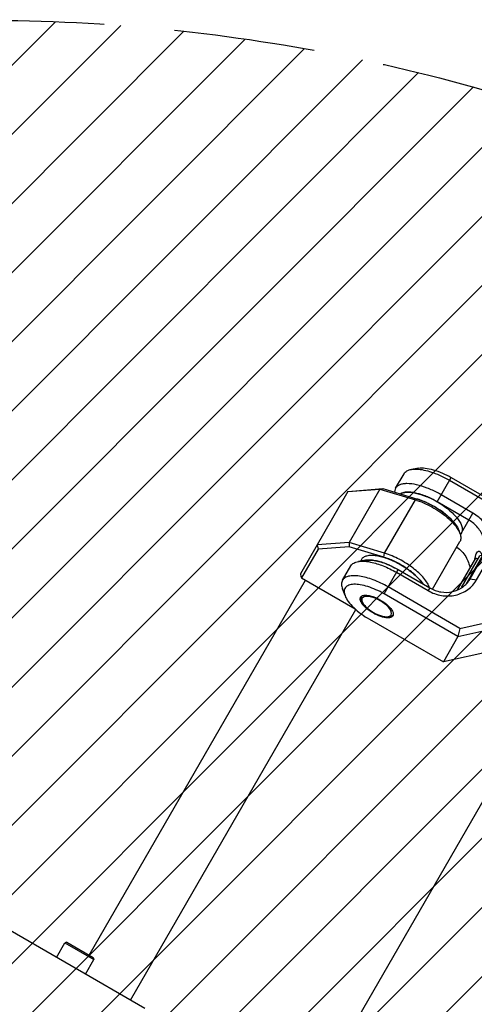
# Model space of a CAD drawing. Header units: millimetres. Extents: x 0 to 12710, y 0 to 5940.
# Tile 209 of 241: x 7307 to 7530, y 4941 to 5425. Entities that reach past the tile are written whole.
import ezdxf

# ---------------------------------------------------------------- set-up
doc = ezdxf.new("R2010")
doc.units = ezdxf.units.MM
doc.header["$LTSCALE"] = 231.275
doc.linetypes.add('PHANTOM', pattern=[0.8, 0.45, -0.05, 0.1, -0.05, 0.1, -0.05])
doc.layers.get('0').update_dxf_attribs({"linetype": 'CONTINUOUS'})
for name, color, linetype in [('2ND_ARM_V2_PITCH_ABL234', 7, 'CONTINUOUS'), ('_0219_COVER_TOP_PBL222', 7, 'CONTINUOUS'), ('A2200202_ABL236', 7, 'CONTINUOUS'), ('A2300201_ABL238', 7, 'CONTINUOUS'), ('CSHCS-BR-M4-10_203_PBL275', 7, 'CONTINUOUS'), ('DEFAULT_3', 7, 'PHANTOM'), ('FWSRM-D10-V4-E2-T2_5_PBL276', 7, 'CONTINUOUS'), ('M2200301_PBL284', 7, 'CONTINUOUS'), ('M2300101_PBL235', 7, 'CONTINUOUS'), ('M2300201_PBL239', 7, 'CONTINUOUS'), ('M2300301_PBL262', 7, 'CONTINUOUS'), ('M2300602_PBL307', 7, 'CONTINUOUS'), ('P9140503_BOLT_PBL261', 7, 'CONTINUOUS'), ('WFM_0608_06_2_PBL273', 7, 'CONTINUOUS'), ('WFM_0608_06_2_PBL274', 7, 'CONTINUOUS'), ('위_8_VBL209', 7, 'CONTINUOUS')]:
    doc.layers.add(name, color=color, linetype=linetype)

# ---------------------------------------------------------------- blocks, each defined once
blk = doc.blocks.new('_0219_COVER_TOP_PBL222', base_point=(1027.63, 1494.27))
at = {"layer": '_0219_COVER_TOP_PBL222', "color": 7}
blk.add_line((1019.39, 1646.27), (918.83, 1704.33), dxfattribs=at)
blk = doc.blocks.new('M2300101_PBL235', base_point=(1067.89, 1718.9))
at = {"layer": 'M2300101_PBL235', "color": 7}
for p, q in [((1060.49, 1731.46), (1061.87, 1733.84)), ((1064.24, 1734.74), (1063.09, 1734.55)), ((1069.59, 1733.22), (1081.71, 1726.22)), ((1069.33, 1732.77), (1081.1, 1725.98)), ((1073.15, 1727.39), (1067.96, 1730.39)), ((1072.49, 1726.25), (1067.3, 1729.25)), ((1081.71, 1726.22), (1081.1, 1725.98)), ((1083.3, 1718.97), (1081.1, 1725.98)), ((1084.16, 1718.45), (1081.71, 1726.22)), ((1051.79, 1716.38), (1053.16, 1718.76)), ((1055.53, 1719.66), (1054.38, 1719.47)), ((1072.7, 1716.6), (1074.53, 1719.78)), ((1073.76, 1716.45), (1075.6, 1719.63)), ((1083.3, 1718.97), (1078.18, 1710.1)), ((1083.3, 1718.97), (1084.16, 1718.45)), ((1060.62, 1717.69), (1065.82, 1714.69)), ((1060.88, 1718.14), (1066.08, 1715.14)), ((1084.16, 1718.45), (1076.26, 1704.77)), ((1052.19, 1713.88), (1051.78, 1714.97)), ((1070.71, 1707.17), (1058.59, 1714.17)), ((1071.01, 1708.51), (1059.25, 1715.31)), ((1056.19, 1710.01), (1068.31, 1703.01)), ((1071.01, 1708.51), (1078.18, 1710.1)), ((1078.66, 1708.93), (1078.18, 1710.1)), ((1070.71, 1707.17), (1078.66, 1708.93)), ((1071.01, 1708.51), (1070.71, 1707.17)), ((1070.71, 1707.17), (1068.31, 1703.01)), ((1076.26, 1704.77), (1068.31, 1703.01))]:
    blk.add_line(p, q, dxfattribs=at)
at = {"layer": 'M2300101_PBL235', "color": 2}
for p, q in [((1067.3, 1729.25), (1069.59, 1733.22)), ((1071.29, 1724.17), (1073.15, 1727.39)), ((1074.53, 1719.78), (1075.6, 1719.63)), ((1058.59, 1714.17), (1060.88, 1718.14)), ((1072.7, 1716.6), (1073.76, 1716.45)), ((1066.08, 1715.14), (1065.82, 1714.69))]:
    blk.add_line(p, q, dxfattribs=at)
at = {"layer": 'M2300101_PBL235', "color": 7}
for centre, radius, start, end in [((1061.99, 1729.37), 1.38, 117.869, 121.4436), ((1062.05, 1729.25), 1.51, 114.1746, 117.8617), ((1062.48, 1727.43), 3.39, 93.5348, 95.5441), ((1062.32, 1724.18), 6.65, 81.0841, 82.2191), ((1061.46, 1720.38), 10.54, 72.5592, 73.2238), ((1060.36, 1717.43), 13.7, 65.8607, 66.2113), ((1059.99, 1716.61), 14.59, 59.9588, 65.8304), ((1072.51, 1720.5), 2.11, 340.6817, 342.8933)]:
    blk.add_arc(centre, radius, start, end, dxfattribs=at)
for points, knots in [([(1064.24, 1734.74), (1064.59, 1734.8), (1065.42, 1734.79), (1067.26, 1734.39), (1068.66, 1733.75), (1069.59, 1733.22)], [0, 0, 0, 0, 0.192445, 0.431857, 1, 1, 1, 1]), ([(1061.87, 1733.84), (1061.98, 1734.03), (1062.35, 1734.37), (1062.83, 1734.51), (1063.09, 1734.55)], [0, 0, 0, 0, 0.451066, 1, 1, 1, 1]), ([(1063.09, 1734.55), (1063.17, 1734.57), (1063.54, 1734.61), (1063.91, 1734.61), (1064.2, 1734.58)], [0, 0, 0, 0, 0.228344, 1, 1, 1, 1]), ([(1064.2, 1734.58), (1065.03, 1734.51), (1066.82, 1734.04), (1068.48, 1733.26), (1069.33, 1732.77)], [0, 0, 0, 0, 0.458761, 1, 1, 1, 1]), ([(1065.67, 1731.49), (1065.09, 1731.71), (1064, 1732.06), (1062.65, 1732.25), (1061.74, 1732.19), (1061.2, 1732.05), (1060.77, 1731.82), (1060.56, 1731.59), (1060.49, 1731.46)], [0, 0, 0, 0, 0.338655, 0.62103, 0.737271, 0.836914, 0.922601, 1, 1, 1, 1]), ([(1060.49, 1731.46), (1060.47, 1731.42), (1060.37, 1731.22), (1060.33, 1730.99), (1060.33, 1730.82)], [0, 0, 0, 0, 0.241272, 1, 1, 1, 1]), ([(1062.15, 1730.8), (1062.08, 1730.8), (1061.84, 1730.76), (1061.6, 1730.7), (1061.44, 1730.63)], [0, 0, 0, 0, 0.273183, 1, 1, 1, 1]), ([(1063.22, 1730.77), (1063.14, 1730.78), (1062.82, 1730.82), (1062.5, 1730.83), (1062.27, 1730.81)], [0, 0, 0, 0, 0.268608, 1, 1, 1, 1]), ([(1064.5, 1730.48), (1064.4, 1730.51), (1064.02, 1730.62), (1063.64, 1730.7), (1063.35, 1730.75)], [0, 0, 0, 0, 0.262648, 1, 1, 1, 1]), ([(1065.89, 1729.96), (1065.78, 1730.01), (1065.37, 1730.19), (1064.94, 1730.34), (1064.62, 1730.44)], [0, 0, 0, 0, 0.257366, 1, 1, 1, 1]), ([(1067.96, 1730.39), (1067.77, 1730.5), (1067.03, 1730.9), (1066.26, 1731.26), (1065.67, 1731.49)], [0, 0, 0, 0, 0.254229, 1, 1, 1, 1]), ([(1075.6, 1719.63), (1075.96, 1720.25), (1076.41, 1721.68), (1076.15, 1723.94), (1075.03, 1725.98), (1073.83, 1727), (1073.15, 1727.39)], [0, 0, 0, 0, 0.239879, 0.485783, 0.74001, 1, 1, 1, 1]), ([(1074.53, 1719.78), (1074.83, 1720.3), (1075.21, 1721.49), (1074.99, 1723.38), (1074.06, 1725.08), (1073.05, 1725.92), (1072.49, 1726.25)], [0, 0, 0, 0, 0.239879, 0.485783, 0.74001, 1, 1, 1, 1]), ([(1070.52, 1721.82), (1071.1, 1721.41), (1072.1, 1720.36), (1072.59, 1718.98), (1072.67, 1718.3)], [0, 0, 0, 0, 0.507826, 1, 1, 1, 1]), ([(1073.53, 1720.07), (1073.56, 1720.22), (1073.62, 1720.5), (1073.72, 1720.77), (1073.78, 1720.88)], [0, 0, 0, 0, 0.564412, 1, 1, 1, 1]), ([(1073.78, 1720.88), (1073.84, 1720.98), (1073.95, 1721.12), (1074.16, 1721.15), (1074.25, 1721.12), (1074.29, 1721.09)], [0, 0, 0, 0, 0.55846, 0.777563, 1, 1, 1, 1]), ([(1074.29, 1721.09), (1074.36, 1721.05), (1074.66, 1720.73), (1074.63, 1720.21), (1074.52, 1719.88)], [0, 0, 0, 0, 0.18324, 1, 1, 1, 1]), ([(1053.16, 1718.76), (1053.27, 1718.95), (1053.64, 1719.29), (1054.12, 1719.43), (1054.38, 1719.47)], [0, 0, 0, 0, 0.451066, 1, 1, 1, 1]), ([(1054.38, 1719.47), (1054.46, 1719.48), (1054.83, 1719.53), (1055.21, 1719.53), (1055.49, 1719.5)], [0, 0, 0, 0, 0.228344, 1, 1, 1, 1]), ([(1055.49, 1719.5), (1055.56, 1719.5), (1055.86, 1719.47), (1056.15, 1719.42), (1056.37, 1719.38)], [0, 0, 0, 0, 0.238573, 1, 1, 1, 1]), ([(1055.53, 1719.66), (1055.6, 1719.67), (1055.89, 1719.71), (1056.19, 1719.71), (1056.42, 1719.7)], [0, 0, 0, 0, 0.229573, 1, 1, 1, 1]), ([(1056.37, 1719.38), (1057.08, 1719.23), (1058.55, 1718.77), (1059.93, 1718.09), (1060.62, 1717.69)], [0, 0, 0, 0, 0.473351, 1, 1, 1, 1]), ([(1056.42, 1719.7), (1057.14, 1719.65), (1058.7, 1719.24), (1060.14, 1718.57), (1060.88, 1718.14)], [0, 0, 0, 0, 0.457173, 1, 1, 1, 1]), ([(1074.5, 1719.8), (1074.49, 1719.77), (1074.43, 1719.62), (1074.36, 1719.48), (1074.3, 1719.38)], [0, 0, 0, 0, 0.236307, 1, 1, 1, 1]), ([(1059.25, 1715.31), (1058.47, 1715.75), (1057.29, 1716.33), (1055.69, 1716.85), (1054.6, 1717.09), (1053.64, 1717.17), (1052.83, 1717.09), (1052.18, 1716.84), (1051.88, 1716.54), (1051.79, 1716.38)], [0, 0, 0, 0, 0.334284, 0.488187, 0.627069, 0.747529, 0.848021, 0.930022, 1, 1, 1, 1]), ([(1051.79, 1716.38), (1051.68, 1716.19), (1051.57, 1715.7), (1051.69, 1715.22), (1051.78, 1714.97)], [0, 0, 0, 0, 0.451066, 1, 1, 1, 1]), ([(1058.59, 1714.17), (1058.16, 1714.42), (1057.29, 1714.86), (1055.98, 1715.37), (1054.76, 1715.68), (1053.7, 1715.77), (1052.84, 1715.65), (1052.31, 1715.31), (1052.1, 1714.93), (1052.02, 1714.48), (1052.1, 1714.11), (1052.19, 1713.88)], [0, 0, 0, 0, 0.184858, 0.359938, 0.516402, 0.647613, 0.7509, 0.831387, 0.868691, 0.907737, 1, 1, 1, 1]), ([(1065.82, 1714.69), (1066.49, 1714.3), (1067.98, 1713.76), (1070.3, 1713.81), (1072.39, 1714.72), (1073.41, 1715.83), (1073.76, 1716.45)], [0, 0, 0, 0, 0.25999, 0.514217, 0.760121, 1, 1, 1, 1]), ([(1066.08, 1715.14), (1066.64, 1714.81), (1067.88, 1714.36), (1069.82, 1714.4), (1071.55, 1715.16), (1072.4, 1716.09), (1072.7, 1716.6)], [0, 0, 0, 0, 0.25999, 0.514217, 0.760121, 1, 1, 1, 1]), ([(1052.19, 1713.88), (1052.32, 1713.54), (1052.74, 1712.84), (1054.01, 1711.44), (1055.26, 1710.54), (1056.19, 1710.01)], [0, 0, 0, 0, 0.192445, 0.431857, 1, 1, 1, 1]), ([(1055.07, 1713.87), (1055.24, 1713.93), (1055.67, 1713.97), (1056.69, 1713.8), (1057.48, 1713.45), (1058, 1713.14)], [0, 0, 0, 0, 0.178512, 0.414058, 1, 1, 1, 1]), ([(1054.68, 1713.27), (1054.68, 1713.3), (1054.68, 1713.42), (1054.71, 1713.54), (1054.75, 1713.61)], [0, 0, 0, 0, 0.269905, 1, 1, 1, 1]), ([(1054.81, 1712.85), (1054.8, 1712.88), (1054.75, 1712.98), (1054.71, 1713.09), (1054.7, 1713.17)], [0, 0, 0, 0, 0.269756, 1, 1, 1, 1]), ([(1056.78, 1711.03), (1056.34, 1711.28), (1055.75, 1711.7), (1055.12, 1712.35), (1054.89, 1712.69), (1054.81, 1712.85)], [0, 0, 0, 0, 0.557433, 0.798814, 1, 1, 1, 1]), ([(1058, 1713.14), (1058.52, 1712.84), (1059.22, 1712.34), (1059.88, 1711.54), (1060.06, 1711.15), (1060.09, 1710.96)], [0, 0, 0, 0, 0.585942, 0.821488, 1, 1, 1, 1]), ([(1059.17, 1710.23), (1058.79, 1710.24), (1057.95, 1710.44), (1057.18, 1710.8), (1056.78, 1711.03)], [0, 0, 0, 0, 0.451283, 1, 1, 1, 1]), ([(1059.67, 1710.3), (1059.65, 1710.29), (1059.54, 1710.26), (1059.43, 1710.24), (1059.34, 1710.24)], [0, 0, 0, 0, 0.231131, 1, 1, 1, 1]), ([(1060.03, 1710.56), (1060.02, 1710.54), (1059.95, 1710.44), (1059.85, 1710.37), (1059.77, 1710.33)], [0, 0, 0, 0, 0.237841, 1, 1, 1, 1])]:
    blk.add_open_spline(points, degree=3, knots=knots, dxfattribs=at)
for points in [[(1073.47, 1719.74), (1073.49, 1719.85), (1073.51, 1719.96), (1073.53, 1720.07)], [(1054.92, 1713.79), (1054.97, 1713.82), (1055.02, 1713.85), (1055.07, 1713.87)], [(1054.7, 1713.17), (1054.69, 1713.2), (1054.68, 1713.24), (1054.68, 1713.27)], [(1054.75, 1713.61), (1054.77, 1713.66), (1054.8, 1713.7), (1054.84, 1713.73)], [(1054.84, 1713.73), (1054.87, 1713.75), (1054.89, 1713.77), (1054.92, 1713.79)], [(1060.09, 1710.7), (1060.07, 1710.65), (1060.06, 1710.61), (1060.03, 1710.56)], [(1060.09, 1710.96), (1060.1, 1710.91), (1060.1, 1710.86), (1060.1, 1710.8)], [(1060.1, 1710.8), (1060.1, 1710.77), (1060.09, 1710.73), (1060.09, 1710.7)], [(1059.34, 1710.24), (1059.28, 1710.23), (1059.22, 1710.23), (1059.17, 1710.23)], [(1059.77, 1710.33), (1059.74, 1710.32), (1059.71, 1710.31), (1059.67, 1710.3)]]:
    blk.add_open_spline(points, degree=3, dxfattribs=at)
blk = doc.blocks.new('CSHCS-BR-M4-10_203_PBL275', base_point=(1728.11, 2521.8))
at = {"layer": 'CSHCS-BR-M4-10_203_PBL275', "color": 7}
for p in [(1726.43, 2519.2), (1729.78, 2524.2)]:
    blk.add_line(p, (1729.43, 2524.4), dxfattribs=at)
blk = doc.blocks.new('FWSRM-D10-V4-E2-T2_5_PBL276', base_point=(1728.75, 2522.2))
at = {"layer": 'FWSRM-D10-V4-E2-T2_5_PBL276', "color": 7}
for p, q in [((1730.39, 2524.83), (1730.11, 2524.76)), ((1727.11, 2519.56), (1730.11, 2524.76)), ((1727.84, 2520.14), (1730.37, 2524.51))]:
    blk.add_line(p, q, dxfattribs=at)
blk = doc.blocks.new('M2300602_PBL307', base_point=(1713.25, 2516.46))
at = {"layer": 'M2300602_PBL307', "color": 7}
for p, q in [((1710.81, 2517.28), (1710.68, 2517.61)), ((1715.09, 2514.8), (1715.44, 2514.86))]:
    blk.add_line(p, q, dxfattribs=at)
for points, knots in [([(1710.62, 2517.99), (1710.61, 2517.96), (1710.61, 2517.83), (1710.65, 2517.7), (1710.68, 2517.61)], [0, 0, 0, 0, 0.226946, 1, 1, 1, 1]), ([(1710.74, 2517.61), (1710.74, 2517.59), (1710.75, 2517.47), (1710.77, 2517.36), (1710.81, 2517.28)], [0, 0, 0, 0, 0.227609, 1, 1, 1, 1]), ([(1713.74, 2517.41), (1713.43, 2517.59), (1712.82, 2517.87), (1711.89, 2518.16), (1710.99, 2518.15), (1710.81, 2517.83)], [0, 0, 0, 0, 0.340666, 0.638672, 1, 1, 1, 1]), ([(1710.81, 2517.28), (1710.86, 2517.12), (1711.06, 2516.8), (1711.64, 2516.16), (1712.61, 2515.46), (1713.7, 2514.97), (1714.55, 2514.78), (1714.93, 2514.78), (1715.09, 2514.8)], [0, 0, 0, 0, 0.096207, 0.215915, 0.5, 0.784085, 0.903793, 1, 1, 1, 1]), ([(1715.57, 2515.08), (1715.76, 2515.4), (1715.31, 2516.19), (1714.6, 2516.85), (1714.04, 2517.23), (1713.74, 2517.41)], [0, 0, 0, 0, 0.361328, 0.659334, 1, 1, 1, 1]), ([(1715.09, 2514.8), (1715.12, 2514.81), (1715.23, 2514.83), (1715.34, 2514.87), (1715.41, 2514.92)], [0, 0, 0, 0, 0.275292, 1, 1, 1, 1]), ([(1715.44, 2514.86), (1715.47, 2514.87), (1715.6, 2514.89), (1715.72, 2514.94), (1715.8, 2515)], [0, 0, 0, 0, 0.276261, 1, 1, 1, 1])]:
    blk.add_open_spline(points, degree=3, knots=knots, dxfattribs=at)
for points in [[(1710.63, 2518.1), (1710.62, 2518.06), (1710.62, 2518.03), (1710.62, 2517.99)], [(1710.81, 2517.83), (1710.77, 2517.77), (1710.75, 2517.69), (1710.74, 2517.61)], [(1715.41, 2514.92), (1715.47, 2514.96), (1715.53, 2515.02), (1715.57, 2515.08)], [(1715.8, 2515), (1715.83, 2515.02), (1715.86, 2515.04), (1715.89, 2515.06)]]:
    blk.add_open_spline(points, degree=3, dxfattribs=at)
blk = doc.blocks.new('2ND_ARM_V2_PITCH_ABL234', base_point=(1102.73, 1698.61))
at = {"layer": 'CSHCS-BR-M4-10_203_PBL275'}
blk.add_blockref('CSHCS-BR-M4-10_203_PBL275', (1072.31, 1717.43), dxfattribs=at)
at = {"layer": 'FWSRM-D10-V4-E2-T2_5_PBL276'}
blk.add_blockref('FWSRM-D10-V4-E2-T2_5_PBL276', (1072.95, 1717.83), dxfattribs=at)
at = {"layer": 'M2300101_PBL235'}
blk.add_blockref('M2300101_PBL235', (1067.89, 1718.9), dxfattribs=at)
at = {"layer": 'M2300602_PBL307'}
blk.add_blockref('M2300602_PBL307', (1057.45, 1712.09), dxfattribs=at)
blk = doc.blocks.new('M2200301_PBL284', base_point=(1727.12, 2448.58))
at = {"layer": 'M2200301_PBL284', "color": 7}
for p, q in [((1689.64, 2413.67), (1738.61, 2498.49)), ((1715.62, 2398.67), (1764.59, 2483.49))]:
    blk.add_line(p, q, dxfattribs=at)
blk = doc.blocks.new('A2200202_ABL236', base_point=(1070.93, 1637.88))
at = {"layer": 'M2200301_PBL284'}
blk.add_blockref('M2200301_PBL284', (1071.32, 1644.21), dxfattribs=at)
blk = doc.blocks.new('M2300201_PBL239', base_point=(1058.03, 1721.56))
at = {"layer": 'M2300201_PBL239', "color": 7}
for p, q in [((1052.66, 1730.9), (1044.88, 1717.42)), ((1052.66, 1730.9), (1057.91, 1731.33)), ((1052.66, 1730.9), (1053.3, 1731)), ((1057.91, 1731.33), (1052.87, 1722.6)), ((1053.3, 1731), (1058.38, 1731.42)), ((1057.91, 1731.33), (1058.38, 1731.42)), ((1057.91, 1731.33), (1063.72, 1729.55)), ((1058.38, 1731.42), (1064.08, 1729.68)), ((1070.84, 1724.58), (1071.04, 1724.04)), ((1052.87, 1722.6), (1047.62, 1722.17)), ((1047.62, 1722.17), (1047.8, 1721.47)), ((1052.88, 1721.89), (1047.8, 1721.47)), ((1052.87, 1722.6), (1052.88, 1721.89)), ((1058.68, 1720.82), (1052.87, 1722.6)), ((1058.58, 1720.15), (1052.88, 1721.89)), ((1066.54, 1714.94), (1071.04, 1722.73)), ((1047.8, 1721.47), (1045.08, 1716.77)), ((1044.88, 1717.42), (1044.93, 1717.01)), ((1044.93, 1717.01), (1045.08, 1716.77)), ((1045.08, 1716.77), (1053.86, 1711.7))]:
    blk.add_line(p, q, dxfattribs=at)
at = {"layer": 'M2300201_PBL239', "color": 2}
for p, q in [((1058.68, 1720.82), (1063.72, 1729.55)), ((1064.08, 1729.68), (1063.72, 1729.55)), ((1058.58, 1720.15), (1058.68, 1720.82))]:
    blk.add_line(p, q, dxfattribs=at)
at = {"layer": 'M2300201_PBL239', "color": 7}
for centre, radius, start, end in [((1060.34, 1718.5), 11.56, 72.1102, 73.0003), ((1060.21, 1718.09), 11.99, 71.6306, 72.1128), ((1061.43, 1717.81), 11.61, 47.0009, 47.8856), ((1055.5, 1710.07), 10.54, 72.558, 73.003), ((1054.41, 1707.12), 13.69, 65.8769, 66.2238), ((1053.97, 1706.17), 14.74, 59.9877, 65.8074), ((1054.06, 1706.31), 14.57, 54.156, 60.0459), ((1054.57, 1707.01), 13.7, 53.7903, 54.1258), ((1056.59, 1709.44), 10.54, 46.7869, 47.4315), ((1059.44, 1712.09), 6.65, 37.7853, 38.9095)]:
    blk.add_arc(centre, radius, start, end, dxfattribs=at)
for points, knots in [([(1063.99, 1729.47), (1064.95, 1729.15), (1066.8, 1728.28), (1068.47, 1727.1), (1069.22, 1726.43)], [0, 0, 0, 0, 0.500928, 1, 1, 1, 1]), ([(1064.08, 1729.68), (1064.31, 1729.61), (1065.27, 1729.28), (1066.18, 1728.83), (1066.85, 1728.45)], [0, 0, 0, 0, 0.237296, 1, 1, 1, 1]), ([(1066.85, 1728.45), (1067.77, 1727.91), (1069.02, 1727.02), (1070.29, 1725.63), (1070.71, 1724.92), (1070.84, 1724.58)], [0, 0, 0, 0, 0.568161, 0.807529, 1, 1, 1, 1]), ([(1069.35, 1726.3), (1069.51, 1726.16), (1070.05, 1725.62), (1070.54, 1725.02), (1070.81, 1724.53)], [0, 0, 0, 0, 0.27881, 1, 1, 1, 1]), ([(1070.81, 1724.53), (1070.83, 1724.49), (1070.92, 1724.33), (1070.99, 1724.16), (1071.04, 1724.04)], [0, 0, 0, 0, 0.262981, 1, 1, 1, 1]), ([(1071.04, 1724.04), (1071.13, 1723.81), (1071.24, 1723.36), (1071.14, 1722.9), (1071.04, 1722.73)], [0, 0, 0, 0, 0.548932, 1, 1, 1, 1]), ([(1066.05, 1715.16), (1065.97, 1715.42), (1065.7, 1715.97), (1064.86, 1717.11), (1063.33, 1718.48), (1061.15, 1719.87), (1059.51, 1720.57), (1058.68, 1720.82)], [0, 0, 0, 0, 0.086346, 0.190579, 0.443109, 0.726624, 1, 1, 1, 1]), ([(1059.93, 1719.64), (1059.82, 1719.69), (1059.41, 1719.87), (1058.98, 1720.03), (1058.66, 1720.13)], [0, 0, 0, 0, 0.257441, 1, 1, 1, 1]), ([(1063.72, 1717.21), (1063.64, 1717.28), (1063.3, 1717.58), (1062.94, 1717.87), (1062.66, 1718.07)], [0, 0, 0, 0, 0.242088, 1, 1, 1, 1]), ([(1064.61, 1716.26), (1064.55, 1716.34), (1064.3, 1716.64), (1064.02, 1716.92), (1063.8, 1717.12)], [0, 0, 0, 0, 0.236862, 1, 1, 1, 1]), ([(1064.95, 1715.8), (1064.93, 1715.83), (1064.85, 1715.95), (1064.76, 1716.07), (1064.69, 1716.16)], [0, 0, 0, 0, 0.242464, 1, 1, 1, 1])]:
    blk.add_open_spline(points, degree=3, knots=knots, dxfattribs=at)
blk = doc.blocks.new('M2300301_PBL262', base_point=(1032.11, 1682.02))
at = {"layer": 'M2300301_PBL262', "color": 7}
for p, q in [((1010.27, 1655), (1045.72, 1716.4)), ((1017.02, 1647.64), (1053.96, 1711.62))]:
    blk.add_line(p, q, dxfattribs=at)
blk = doc.blocks.new('WFM_0608_06_2_PBL273', base_point=(1715.66, 2522.51))
at = {"layer": 'WFM_0608_06_2_PBL273', "color": 7}
blk.add_line((1710.56, 2523.9), (1710.74, 2524.22), dxfattribs=at)
for centre, radius, start, end in [((1711.79, 2521.28), 2.79, 98.2202, 99.6052), ((1711.81, 2521.17), 2.91, 97.6468, 98.2258), ((1711.82, 2521.08), 2.99, 96.9202, 97.646), ((1711.86, 2520.73), 3.35, 93.5305, 96.8539), ((1711.7, 2517.4), 6.68, 81.0913, 82.2105), ((1710.83, 2513.6), 10.59, 72.5685, 73.2107), ((1709.72, 2510.62), 13.77, 65.8772, 66.2107), ((1709.3, 2509.74), 14.74, 59.9888, 65.8099)]:
    blk.add_arc(centre, radius, start, end, dxfattribs=at)
for points, knots in [([(1710.74, 2524.22), (1710.78, 2524.29), (1710.88, 2524.42), (1711.15, 2524.64), (1711.63, 2524.82), (1712.33, 2524.89), (1713.16, 2524.82), (1714.09, 2524.62), (1715.09, 2524.29), (1716.12, 2523.85), (1716.8, 2523.49), (1717.14, 2523.3)], [0, 0, 0, 0, 0.034368, 0.0704, 0.152337, 0.252759, 0.373129, 0.511895, 0.665715, 0.830124, 1, 1, 1, 1]), ([(1712.61, 2524.02), (1712.52, 2524.03), (1712.2, 2524.07), (1711.88, 2524.08), (1711.65, 2524.07)], [0, 0, 0, 0, 0.268635, 1, 1, 1, 1]), ([(1713.88, 2523.74), (1713.78, 2523.77), (1713.41, 2523.87), (1713.02, 2523.96), (1712.74, 2524)], [0, 0, 0, 0, 0.262716, 1, 1, 1, 1]), ([(1715.27, 2523.22), (1715.17, 2523.27), (1714.75, 2523.44), (1714.32, 2523.6), (1714, 2523.7)], [0, 0, 0, 0, 0.257271, 1, 1, 1, 1]), ([(1717.14, 2523.3), (1717.53, 2523.07), (1718.27, 2522.6), (1719.27, 2521.82), (1720.11, 2521.01), (1720.57, 2520.44), (1720.76, 2520.15)], [0, 0, 0, 0, 0.277998, 0.54422, 0.78784, 1, 1, 1, 1])]:
    blk.add_open_spline(points, degree=3, knots=knots, dxfattribs=at)
blk = doc.blocks.new('WFM_0608_06_2_PBL274', base_point=(1722.15, 2531.69))
at = {"layer": 'WFM_0608_06_2_PBL274', "color": 7}
blk.add_line((1727.09, 2528.54), (1726.89, 2528.19), dxfattribs=at)
for centre, radius, start, end in [((1716.85, 2524.14), 10.35, 73.0189, 73.6636), ((1716.77, 2523.87), 10.64, 72.5727, 73.0198), ((1716.65, 2523.5), 11.02, 71.5026, 72.5691), ((1715.68, 2520.94), 13.77, 65.8841, 66.2136), ((1715.26, 2520.06), 14.74, 59.9888, 65.8165), ((1715.38, 2520.22), 14.54, 54.1608, 60.0512), ((1715.82, 2520.85), 13.77, 53.7848, 54.1339), ((1717.56, 2522.98), 11.03, 47.4436, 48.4977), ((1717.85, 2523.3), 10.59, 46.7799, 47.4411), ((1720.71, 2525.96), 6.68, 37.7809, 38.909), ((1723.59, 2527.8), 3.25, 23.0801, 26.509), ((1723.84, 2527.9), 2.99, 22.3316, 23.0586), ((1723.92, 2527.93), 2.9, 21.756, 22.3307), ((1724.03, 2527.98), 2.78, 20.3959, 21.7615)]:
    blk.add_arc(centre, radius, start, end, dxfattribs=at)
for points, knots in [([(1717.06, 2534.9), (1717.2, 2534.99), (1717.54, 2535.12), (1718.13, 2535.2), (1718.82, 2535.18), (1719.9, 2535), (1721.37, 2534.52), (1722.52, 2533.95), (1723.09, 2533.62)], [0, 0, 0, 0, 0.076872, 0.168608, 0.27658, 0.40013, 0.685133, 1, 1, 1, 1]), ([(1721.23, 2533.54), (1721.14, 2533.58), (1720.78, 2533.73), (1720.42, 2533.87), (1720.15, 2533.96)], [0, 0, 0, 0, 0.255847, 1, 1, 1, 1]), ([(1723.09, 2533.62), (1723.43, 2533.42), (1724.08, 2533.01), (1724.98, 2532.34), (1725.77, 2531.64), (1726.41, 2530.93), (1726.88, 2530.25), (1727.17, 2529.61), (1727.25, 2529.11), (1727.19, 2528.76), (1727.13, 2528.61), (1727.09, 2528.54)], [0, 0, 0, 0, 0.169875, 0.334284, 0.488103, 0.62687, 0.747241, 0.847663, 0.9296, 0.965632, 1, 1, 1, 1]), ([(1724.86, 2531.24), (1724.79, 2531.3), (1724.5, 2531.55), (1724.2, 2531.79), (1723.96, 2531.96)], [0, 0, 0, 0, 0.243687, 1, 1, 1, 1]), ([(1725.91, 2530.16), (1725.85, 2530.23), (1725.6, 2530.53), (1725.32, 2530.81), (1725.1, 2531.02)], [0, 0, 0, 0, 0.236861, 1, 1, 1, 1]), ([(1726.51, 2529.25), (1726.47, 2529.31), (1726.32, 2529.6), (1726.14, 2529.86), (1725.99, 2530.05)], [0, 0, 0, 0, 0.23143, 1, 1, 1, 1])]:
    blk.add_open_spline(points, degree=3, knots=knots, dxfattribs=at)
blk = doc.blocks.new('A2300201_ABL238', base_point=(1040.85, 1689.53))
at = {"layer": 'M2300201_PBL239'}
blk.add_blockref('M2300201_PBL239', (1058.03, 1721.56), dxfattribs=at)
at = {"layer": 'M2300301_PBL262'}
blk.add_blockref('M2300301_PBL262', (1032.11, 1682.02), dxfattribs=at)
at = {"layer": 'WFM_0608_06_2_PBL273'}
blk.add_blockref('WFM_0608_06_2_PBL273', (1059.86, 1718.14), dxfattribs=at)
at = {"layer": 'WFM_0608_06_2_PBL274'}
blk.add_blockref('WFM_0608_06_2_PBL274', (1066.35, 1727.32), dxfattribs=at)
blk = doc.blocks.new('P9140503_BOLT_PBL261', base_point=(1007.95, 1654.51))
at = {"layer": 'P9140503_BOLT_PBL261', "color": 7}
for p, q in [((1004.88, 1654.64), (1006.26, 1657.03)), ((1006.6, 1657.12), (1006.26, 1657.03)), ((1006.26, 1657.03), (1011.02, 1654.28)), ((1006.6, 1657.12), (1010.93, 1654.62)), ((1009.65, 1651.89), (1011.02, 1654.28)), ((1010.93, 1654.62), (1011.02, 1654.28))]:
    blk.add_line(p, q, dxfattribs=at)
blk = doc.blocks.new('위_8_VBL209', base_point=(992.73, 1508.09))
at = {"layer": '2ND_ARM_V2_PITCH_ABL234'}
blk.add_blockref('2ND_ARM_V2_PITCH_ABL234', (1102.73, 1698.61), dxfattribs=at)
at = {"layer": '_0219_COVER_TOP_PBL222'}
blk.add_blockref('_0219_COVER_TOP_PBL222', (1027.63, 1494.27), dxfattribs=at)
at = {"layer": 'A2200202_ABL236'}
blk.add_blockref('A2200202_ABL236', (1070.93, 1637.88), dxfattribs=at)
at = {"layer": 'A2300201_ABL238'}
blk.add_blockref('A2300201_ABL238', (1040.85, 1689.53), dxfattribs=at)
at = {"layer": 'P9140503_BOLT_PBL261'}
blk.add_blockref('P9140503_BOLT_PBL261', (1007.95, 1654.51), dxfattribs=at)
blk = doc.blocks.new('RERE')
h = blk.add_hatch()
h.set_pattern_fill('XSEC0003', color=134, scale=8, angle=45, style=0, pattern_type=0)
h.set_pattern_definition([(45, (0, 0), (-5.656854, 5.656854), [])])
edge = h.paths.add_edge_path()
edge.add_arc((992.726, 1508.087), 300, 0, 360)
at = {"layer": 'DEFAULT_3', "color": 2}
blk.add_circle((992.726, 1508.087), 300, dxfattribs=at)
at = {"layer": '위_8_VBL209'}
blk.add_blockref('위_8_VBL209', (992.726, 1508.087), dxfattribs=at)

msp = doc.modelspace()

# ---------------------------------------------------------------- block references
at = {"xscale": 3, "yscale": 3, "zscale": 3}
msp.add_blockref('RERE', (4310.1, 0), dxfattribs=at)

doc.saveas('drawing.dxf')
